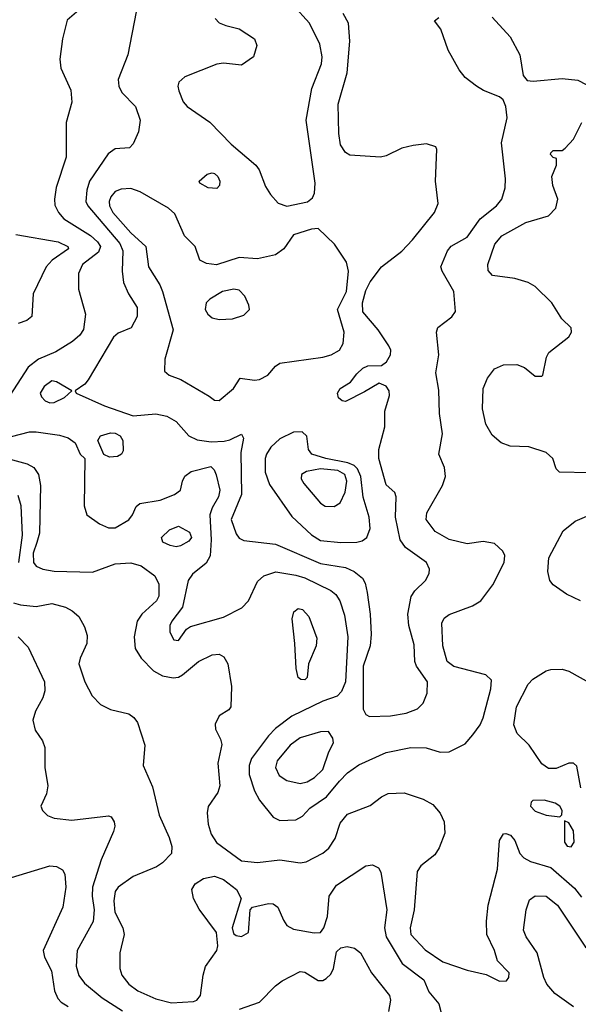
# Model space of a CAD drawing. Extents: x 1173079 to 1307053, y 522583 to 678478.
# Tile 53 of 256: x 1194702 to 1197177, y 566626 to 570990. Entities that reach past the tile are written whole.
import ezdxf

# ---------------------------------------------------------------- set-up
doc = ezdxf.new("R2010")
doc.units = 0

msp = doc.modelspace()

# ---------------------------------------------------------------- linework, layer by layer
at = {"layer": '0CON20XD'}
for points in [[(1194975, 571041.5), (1194912.4, 570987.6), (1194891.5, 570905), (1194880, 570815), (1194884, 570775), (1194928.3, 570678.3), (1194932.5, 570625), (1194907.5, 570535), (1194908.6, 570381.4), (1194864.2, 570245.8), (1194856, 570195), (1194858.1, 570168.1), (1194873.2, 570135), (1194897.5, 570107.5), (1195015, 570033.8), (1195047.3, 570005), (1195059.8, 569985), (1195050.8, 569959.2), (1194980.6, 569905), (1194961.9, 569865), (1194962.9, 569795), (1194993.1, 569685), (1194985, 569617.5), (1194968.7, 569591.3), (1194935.8, 569564.2), (1194861.8, 569518.2), (1194785.2, 569484.8), (1194740.2, 569449.8), (1194658.5, 569325)], [(1195217.5, 571025), (1195180.9, 570835), (1195138.9, 570725), (1195140.8, 570695), (1195155, 570667.1), (1195215.5, 570605), (1195235.4, 570545), (1195227.6, 570492.4), (1195205, 570440), (1195188.6, 570421.4), (1195125, 570417.5), (1195093.9, 570396.1), (1195010.7, 570275), (1194998.7, 570235), (1194995.4, 570185), (1195003.2, 570165), (1195145, 569997.4), (1195158.3, 569965), (1195155.3, 569875.3), (1195161.6, 569825), (1195183.3, 569775), (1195222, 569715), (1195221.8, 569675), (1195195.3, 569624.7), (1195138.6, 569601.4), (1195117.4, 569582.6), (1195006, 569394), (1194990.8, 569375), (1194947.5, 569345), (1194952.5, 569335), (1195078.1, 569278.1), (1195205, 569233.7), (1195305, 569242.5), (1195353.3, 569233.3), (1195395, 569209.4), (1195450.6, 569145), (1195487.6, 569127.6), (1195549.8, 569119.8), (1195608.3, 569121.7), (1195632.6, 569127.4), (1195685, 569153.8), (1195692.9, 569135), (1195681.3, 569071.3), (1195684.2, 568885.8), (1195638.7, 568775), (1195660.9, 568710.9), (1195675, 568692.5), (1195695, 568682.1), (1195835, 568666), (1196035, 568579.5), (1196145, 568562.5), (1196184.3, 568544.3), (1196220, 568515), (1196233, 568493), (1196241.9, 568451.9), (1196255.3, 568355), (1196259.5, 568265), (1196254.7, 568215), (1196223, 568125), (1196223.6, 567933.6), (1196235, 567911.2), (1196252.4, 567902.4)], [(1195885, 570164.2), (1195976.9, 570183.1), (1195999.3, 570200.7), (1196008.8, 570221.2), (1196011.3, 570265), (1195970.5, 570545), (1195995.6, 570685), (1196038.7, 570795), (1196042.3, 570825), (1196032.2, 570882.2), (1195985.6, 570975), (1195913.3, 571055)], [(1195568.1, 570995), (1195585, 570975.6), (1195615.6, 570964.4), (1195675, 570949.5), (1195742.5, 570905), (1195752.5, 570875), (1195737.5, 570825), (1195685, 570788.6), (1195605, 570797.8), (1195575, 570793.5), (1195433.8, 570736.2), (1195407, 570713), (1195402.5, 570695), (1195407.5, 570675), (1195426.6, 570626.6), (1195444.2, 570605), (1195545, 570535.7), (1195638.6, 570438.6), (1195748.5, 570345), (1195762.5, 570325), (1195790.3, 570250.3), (1195813.5, 570215), (1195847.4, 570177.4), (1195885, 570164.2)], [(1196252.4, 567902.4), (1196345, 567904.7), (1196413.5, 567916.5), (1196464.2, 567935), (1196489.2, 567960.8), (1196507.3, 568005), (1196508.8, 568055), (1196460, 568125), (1196452.8, 568145), (1196449.4, 568219.4), (1196426, 568305), (1196421.1, 568355), (1196436.1, 568433.9), (1196451.9, 568458.1), (1196500, 568505), (1196516, 568535), (1196517.5, 568555), (1196504.2, 568585), (1196411.5, 568651.5), (1196388.2, 568685), (1196366.2, 568785), (1196370, 568875), (1196363.3, 568895), (1196325, 568928.8), (1196293.2, 569045), (1196292.9, 569085), (1196319.4, 569185), (1196319.2, 569255), (1196340, 569325), (1196339.2, 569345), (1196325, 569366.2), (1196295, 569378.8), (1196229.2, 569340.8), (1196145, 569298), (1196130.5, 569300.5), (1196115, 569313.8), (1196110.6, 569335), (1196121.4, 569355), (1196166.9, 569383.1), (1196195, 569420.8), (1196222.9, 569445), (1196245, 569455.5), (1196305, 569458), (1196326.4, 569473.6), (1196344.3, 569505), (1196345.7, 569525), (1196338.1, 569545), (1196290, 569615), (1196222.5, 569695), (1196220.2, 569735), (1196235, 569790), (1196255, 569827.8), (1196305, 569894.4), (1196395, 569964.4), (1196442.7, 570015), (1196539.4, 570135), (1196555.6, 570175), (1196543.8, 570275), (1196550, 570415), (1196546, 570426), (1196505, 570440), (1196445, 570432.9), (1196395, 570420), (1196325, 570386.2), (1196300.9, 570380.9), (1196165, 570389.5), (1196145, 570401.4), (1196123.8, 570435), (1196115.3, 570485), (1196113.2, 570615), (1196152.5, 570755), (1196164.8, 570895), (1196158.6, 570975), (1196135, 571017.1)], [(1196119.3, 567615), (1196155, 567652.1), (1196205, 567687.5), (1196325, 567741.8), (1196435, 567763.8), (1196502.2, 567762.2), (1196565, 567743.3), (1196604.4, 567744.4), (1196675, 567781.1), (1196710.1, 567819.9), (1196741.5, 567865), (1196755, 567896.2), (1196789.5, 568025), (1196792.2, 568062.2), (1196767, 568087), (1196625, 568123.8), (1196595.6, 568145), (1196577.1, 568215), (1196572.1, 568315), (1196583.1, 568336.9), (1196605, 568353.8), (1196708.5, 568391.5), (1196744.4, 568415), (1196797.9, 568485), (1196847.8, 568585), (1196850.6, 568615), (1196842.9, 568635), (1196805, 568668.6), (1196755, 568677.5), (1196685, 568666.9), (1196605, 568686.7), (1196542.3, 568722.3), (1196502.9, 568775), (1196506.2, 568805), (1196574.6, 568925), (1196588.8, 568965), (1196584.5, 569005), (1196558.2, 569065), (1196574.7, 569155), (1196562.6, 569245), (1196558.7, 569348.7), (1196545.5, 569425), (1196559.5, 569505), (1196548.1, 569605), (1196554.6, 569625.4), (1196617, 569673), (1196633.2, 569696.8), (1196625.5, 569785), (1196573.3, 569875), (1196567.8, 569895), (1196596.9, 569965), (1196614.2, 569985.8), (1196685, 570026), (1196741.9, 570108.1), (1196813.8, 570165), (1196837.9, 570195), (1196853.1, 570245), (1196854.7, 570284.7), (1196836.6, 570445), (1196861.8, 570555), (1196855.5, 570605.5), (1196843.8, 570635), (1196827.8, 570647.8), (1196756.4, 570676.4), (1196725.4, 570695.4), (1196675, 570734.3), (1196648.3, 570768.3), (1196600, 570855), (1196567.5, 570947.5), (1196540, 570985), (1196559.5, 571000.5)], [(1196795, 571001.5), (1196874.3, 570914.3), (1196917.3, 570835), (1196932.5, 570742.5), (1196950, 570720), (1196977, 570717), (1197105, 570730), (1197175, 570721.9), (1197245.3, 570685.3), (1197290, 570615), (1197325, 570591.6), (1197425, 570594), (1197523.8, 570625), (1197536, 570635), (1197537.7, 570657.7), (1197524.2, 570694.2), (1197470.7, 570750.7), (1197452.9, 570785), (1197453.3, 570815), (1197497.3, 570882.7), (1197505.4, 570915), (1197501.8, 570965), (1197492.5, 570995)], [(1197225, 568981.2), (1197094.1, 568984.1), (1197079.3, 568999.3), (1197063.8, 569045), (1197035, 569072.5), (1196957.4, 569097.4), (1196875, 569100), (1196835, 569114.3), (1196795, 569148), (1196767, 569197), (1196752.9, 569265), (1196755.5, 569355), (1196775, 569402), (1196805, 569442), (1196845, 569460), (1196905, 569462), (1196938.8, 569448.8), (1196985, 569410), (1197015, 569410), (1197020, 569415), (1197036.2, 569495), (1197046.2, 569515), (1197134.3, 569585), (1197146.7, 569605), (1197145.6, 569625), (1197103.9, 569663.9), (1197059.2, 569735), (1196985, 569807.7), (1196955, 569825.4), (1196895, 569843.2), (1196796.4, 569856.4), (1196778, 569878), (1196775.5, 569905), (1196807.3, 569995), (1196837.6, 570032.4), (1196945, 570091.3), (1197045, 570120.9), (1197077.8, 570155), (1197085.6, 570195), (1197064.2, 570255), (1197060, 570295), (1197080, 570345), (1197080, 570375), (1197065, 570380), (1197053, 570393), (1197055, 570400), (1197065, 570410), (1197105, 570410), (1197119.3, 570420.7), (1197155, 570460), (1197192.9, 570535)], [(1195575, 570242.5), (1195536.7, 570245), (1195500, 570265), (1195497.5, 570275), (1195532.5, 570305), (1195555, 570312), (1195565, 570308.8), (1195580, 570295), (1195589.2, 570275), (1195587.5, 570255), (1195575, 570242.5)], [(1195585, 569302.5), (1195648.8, 569355), (1195678.3, 569401.7), (1195742.5, 569392.5), (1195765, 569395.5), (1195800.8, 569415), (1195835.6, 569454.4), (1195855, 569467.5), (1196045, 569494.6), (1196081.2, 569505), (1196118.6, 569525), (1196135.5, 569555), (1196139.2, 569605), (1196109.4, 569705), (1196150.4, 569785), (1196158.8, 569875), (1196150, 569915), (1196096.9, 569995), (1196023.9, 570063.9), (1195995, 570062), (1195915, 570036), (1195872.5, 569975), (1195835, 569948.5), (1195755, 569930.9), (1195675, 569935.4), (1195573.9, 569903.9), (1195529.6, 569909.6), (1195500, 569925), (1195479.4, 569985), (1195432.4, 570032.4), (1195389.1, 570129.1), (1195361.4, 570155), (1195235, 570227.2), (1195195, 570242.1), (1195151.7, 570238.3), (1195125, 570227.9), (1195105.9, 570205), (1195098.6, 570185), (1195100.4, 570165), (1195115.3, 570135), (1195195, 570045.3), (1195260.8, 569985), (1195272.3, 569895), (1195322.5, 569815), (1195334.6, 569785), (1195381.2, 569615), (1195345.7, 569485), (1195343, 569433), (1195363.8, 569415), (1195415.9, 569395.9), (1195541.1, 569321.1), (1195565, 569303.8), (1195585, 569302.5)], [(1194685, 570038.2), (1194872, 570005), (1194915, 569985.5), (1194918.1, 569975), (1194845.6, 569925), (1194820, 569895), (1194762, 569775), (1194756.2, 569675), (1194733.8, 569656.2), (1194695, 569644)], [(1195585, 569660.6), (1195645, 569663.9), (1195695, 569680), (1195720, 569705), (1195717.3, 569725), (1195698.8, 569765), (1195675, 569791.5), (1195650, 569795), (1195601.2, 569785), (1195545, 569752), (1195528, 569735), (1195524.2, 569705), (1195535.8, 569685), (1195555, 569668.6), (1195585, 569660.6)], [(1194835, 569292.3), (1194855, 569293.2), (1194900, 569315), (1194932.5, 569345), (1194865.3, 569385.3), (1194845, 569388.8), (1194810, 569365), (1194792.9, 569335), (1194798.3, 569318.3), (1194815, 569300.9), (1194835, 569292.3)], [(1194665, 569142), (1194745, 569163.2), (1194775, 569163.9), (1194878.9, 569148.9), (1194916.8, 569136.8), (1194947.5, 569115), (1194970, 569065), (1194990, 569045), (1194987.5, 568835), (1195000, 568795), (1195055.4, 568755.4), (1195095, 568738.2), (1195125, 568737.9), (1195185, 568773.5), (1195201.9, 568795), (1195217.9, 568832.1), (1195234.4, 568845.6), (1195325, 568860), (1195388, 568885), (1195414, 568905), (1195424, 568945), (1195433.6, 568966.4), (1195461.9, 568988.1), (1195549.2, 569009.2), (1195564, 568995), (1195572.8, 568972.8), (1195588, 568905), (1195583.2, 568875), (1195554, 568826), (1195544.8, 568795.2), (1195550.4, 568685), (1195545.5, 568614.5), (1195528.5, 568581.5), (1195467.7, 568532.3), (1195448.5, 568505), (1195424, 568386), (1195375.6, 568325), (1195367.8, 568305), (1195367.8, 568275), (1195385, 568241.4), (1195405, 568238.6), (1195441.2, 568288.8), (1195459.1, 568300.9), (1195605, 568342.4), (1195686.2, 568383.8), (1195715.2, 568414.7), (1195755, 568500), (1195784.2, 568525), (1195837.2, 568542.8), (1195925, 568528.8), (1195965, 568516.7), (1196080.1, 568460.1), (1196102.7, 568442.7), (1196120.8, 568415), (1196140.6, 568350.6), (1196155.2, 568255), (1196145.2, 568055), (1196127.8, 568012.2), (1196108.5, 567991.5), (1196045, 567969.2), (1195907, 567903), (1195835, 567848), (1195804.2, 567815.8), (1195729.7, 567715), (1195718.2, 567685), (1195718.8, 567645), (1195742.7, 567572.7), (1195765, 567530.8), (1195825, 567456.2), (1195855, 567440.8), (1195925, 567444.2), (1195955, 567460), (1195988.1, 567495), (1196060.9, 567545), (1196119.3, 567615)], [(1195100.5, 569050.5), (1195075, 569062.5), (1195048.8, 569125), (1195060, 569145), (1195105, 569159.6), (1195125, 569157.9), (1195146.9, 569145), (1195159.2, 569125), (1195160.7, 569079.3), (1195153.3, 569065), (1195135, 569054.2), (1195100.5, 569050.5)], [(1196125, 568672.5), (1196195, 568674.7), (1196219.2, 568680.8), (1196240.6, 568695), (1196254.6, 568735.4), (1196250, 568785), (1196223.2, 568873.2), (1196213.8, 568965), (1196198.8, 568998.8), (1196183.5, 569013.5), (1196156.1, 569026.1), (1196057.8, 569045), (1195996.9, 569065), (1195982.2, 569085), (1195973.6, 569143.6), (1195953.2, 569163.2), (1195915, 569161.9), (1195855, 569131.8), (1195815.2, 569094.8), (1195794.7, 569065), (1195789.2, 569045), (1195789.4, 568985), (1195809.4, 568929.4), (1195908.3, 568788.3), (1195995, 568706.8), (1196035, 568681.9), (1196125, 568672.5)], [(1194637.9, 569047.9), (1194735, 569022.2), (1194765, 569005.4), (1194784.7, 568975), (1194794.1, 568925), (1194789.5, 568715), (1194777.6, 568672.4), (1194761.4, 568625), (1194763.6, 568585), (1194775, 568567.8), (1194804.7, 568554.7), (1194855, 568546.6), (1195025, 568540.9), (1195125, 568578.2), (1195195, 568582.5), (1195239.8, 568569.8), (1195300.8, 568525), (1195318, 568488), (1195317.9, 568435), (1195308.2, 568415), (1195243.1, 568355), (1195222.5, 568325), (1195208.5, 568255), (1195213.8, 568203.8), (1195239.8, 568159.8), (1195294.6, 568104.6), (1195335, 568081.9), (1195382.4, 568072.4), (1195405, 568075.6), (1195423.9, 568086.1), (1195494.2, 568145), (1195555, 568175.6), (1195585, 568178.6), (1195606.3, 568166.3), (1195624.3, 568135), (1195640, 568035), (1195637.5, 567945), (1195628.3, 567931.7), (1195585.8, 567904.2), (1195568, 567868), (1195569.2, 567845), (1195591.7, 567801.7), (1195596.9, 567776.9), (1195580.5, 567695), (1195589.1, 567595), (1195580, 567565), (1195537.6, 567502.4), (1195532.2, 567475), (1195536.4, 567425), (1195550.5, 567380.5), (1195573.3, 567343.3), (1195685, 567261.5), (1195755, 567254.6), (1195855, 567266.2), (1195945, 567253.1), (1195971.7, 567258.3), (1196044.7, 567295.3), (1196071.9, 567318.1), (1196099.7, 567360.3), (1196121.7, 567428.3), (1196155, 567468.6), (1196255, 567507.1), (1196305, 567546), (1196335, 567560), (1196405, 567563.1), (1196488.8, 567535), (1196531.7, 567511.7), (1196565, 567473.8), (1196582.9, 567435), (1196585.7, 567385), (1196560.9, 567319.1), (1196541.9, 567288.1), (1196479.9, 567240.1), (1196463.1, 567215), (1196449.4, 567045), (1196432.5, 566965), (1196435.3, 566935), (1196497.8, 566867.8), (1196577.3, 566815), (1196685, 566777.3), (1196768.8, 566758.8), (1196828.3, 566728.3), (1196859.2, 566730.8), (1196868.8, 566745), (1196871.2, 566765), (1196819.2, 566819.2), (1196805.5, 566865), (1196771.5, 566935), (1196770.4, 566995), (1196778.2, 567065), (1196818.7, 567225), (1196827.4, 567352.6), (1196845, 567381.2), (1196856.4, 567383.6), (1196876.3, 567376.3), (1196895, 567352), (1196918.5, 567295), (1196935.7, 567275.7), (1196965, 567259.3), (1197055, 567231.8), (1197160.4, 567140.4), (1197191.3, 567101.3)], [(1196095, 568833.1), (1196121.9, 568848.1), (1196143.6, 568896.4), (1196151.9, 568945), (1196141.9, 568975), (1196112, 568992), (1196035, 568999.3), (1195972.2, 568987.8), (1195951.1, 568975), (1195949.1, 568955), (1195960.9, 568935), (1196035, 568847.1), (1196055, 568834.4), (1196095, 568833.1)], [(1194693.2, 568883.2), (1194706.5, 568836.5), (1194712.6, 568705), (1194696.4, 568583.6)], [(1197186.7, 568415), (1197123.8, 568443.8), (1197065, 568485.8), (1197051.4, 568505), (1197041.1, 568545), (1197046.5, 568605), (1197110, 568725), (1197162.2, 568767.8), (1197225, 568794.3)], [(1195395, 568654.4), (1195369.1, 568659.1), (1195336.7, 568675), (1195330, 568695), (1195365, 568729.4), (1195405, 568745.7), (1195455, 568718), (1195462.5, 568695), (1195450.9, 568679.1), (1195415, 568658.6), (1195395, 568654.4)], [(1194675, 568406.2), (1194705, 568396.1), (1194775, 568388.8), (1194845, 568401.9), (1194905, 568385.6), (1194935, 568370), (1194964.3, 568345), (1194989.8, 568299.8), (1195000.2, 568260.2), (1195000, 568225), (1194969.8, 568160.2), (1194964.6, 568135), (1194990.4, 568055), (1195022.6, 567992.6), (1195060.6, 567955), (1195105, 567932.5), (1195185, 567912.9), (1195207.8, 567897.8), (1195224.6, 567875), (1195256.7, 567775), (1195249.2, 567685), (1195290.3, 567590.3), (1195319.5, 567465), (1195364.2, 567365), (1195375.7, 567325), (1195373.8, 567295), (1195335, 567253.8), (1195307.5, 567235), (1195205, 567191.9), (1195138.6, 567145), (1195125, 567126), (1195119.7, 567085), (1195123.5, 567035), (1195158.5, 566965), (1195165.4, 566935), (1195145.4, 566855), (1195145.4, 566785.4), (1195154.6, 566755), (1195185, 566715.5), (1195225, 566685.4), (1195305, 566650), (1195375, 566633.1), (1195471.7, 566638.3), (1195486.9, 566645), (1195502.7, 566665), (1195514.6, 566755), (1195525.9, 566794.1), (1195576, 566865), (1195580, 566885), (1195574, 566945), (1195497.3, 567047.3), (1195471.5, 567095), (1195464.4, 567135), (1195479.2, 567160.8), (1195515.8, 567184.2), (1195565, 567194.2), (1195605, 567180), (1195662.7, 567135), (1195682.5, 567095), (1195643.3, 566965), (1195649.3, 566939.3), (1195660.5, 566930.5), (1195685, 566926.2), (1195716.1, 566943.9), (1195722.5, 567045), (1195733.6, 567056.4), (1195805, 567072.5), (1195825, 567071.4), (1195846, 567056), (1195870.5, 566999.5), (1195885.3, 566975.3), (1195915, 566958.8), (1196007.1, 566942.9), (1196035, 566944.5), (1196050, 566965), (1196066.4, 567015), (1196073.3, 567105), (1196105.3, 567154.7), (1196235, 567240.6), (1196265, 567244.2), (1196291.2, 567231.2), (1196301.7, 567211.7), (1196328, 567045), (1196318, 566965), (1196325.3, 566925), (1196396.6, 566806.6), (1196491.9, 566735), (1196515, 566681.2), (1196558.9, 566628.9), (1196577.9, 566555)], [(1195965, 568064.2), (1195947.5, 568065), (1195936.2, 568075), (1195926.2, 568115), (1195921.5, 568225), (1195908.6, 568335), (1195916.2, 568365), (1195935, 568380), (1195955, 568376), (1195982.5, 568345), (1196018.8, 568248.8), (1196015.8, 568215), (1195981.2, 568135), (1195976.2, 568075), (1195965, 568064.2)], [(1194694.7, 568254.7), (1194738.9, 568208.9), (1194811.9, 568055), (1194812.9, 568015), (1194804, 567985), (1194772, 567925), (1194760, 567885), (1194770.9, 567840.9), (1194803.4, 567793.4), (1194812.9, 567765), (1194813.1, 567675), (1194827.1, 567595), (1194820.3, 567559.7), (1194795.6, 567505), (1194802.9, 567485), (1194825, 567463.1), (1194855, 567451.1), (1194932.6, 567442.6), (1195095, 567461.2), (1195107.1, 567457.1), (1195120, 567435), (1195123.1, 567415), (1195118, 567392), (1195063.1, 567266.9), (1195024.7, 567145), (1195023.6, 567105), (1195032.6, 567045), (1195027.3, 566992.8), (1194956.5, 566865), (1194952.9, 566795), (1194964.1, 566754.1), (1194989.4, 566719.4), (1195067.1, 566655), (1195157.9, 566597.9)], [(1197188.2, 567585), (1197170.9, 567680.9), (1197155, 567694.2), (1197135, 567695.6), (1197078.2, 567671.8), (1197045, 567671.2), (1197015, 567691.5), (1196958.9, 567775), (1196905.9, 567825.9), (1196890.8, 567865), (1196903.3, 567945), (1196955, 568045.6), (1196975, 568066.5), (1197035, 568104.4), (1197055, 568110.6), (1197105, 568111.1), (1197135, 568102.2), (1197235, 568046.7)], [(1195945, 567604.7), (1195975, 567611.8), (1196008.6, 567631.4), (1196045, 567666.7), (1196071.5, 567745), (1196092, 567785), (1196090, 567805), (1196070, 567835), (1196035, 567834), (1195945, 567807.5), (1195900, 567775), (1195842, 567705), (1195835.4, 567675), (1195850.9, 567640.9), (1195885, 567618.7), (1195945, 567604.7)], [(1197095, 567457.5), (1197103.9, 567466.1), (1197105.7, 567485), (1197094.3, 567505), (1197075, 567517.3), (1197025, 567531.5), (1196975, 567529.2), (1196968.1, 567521.9), (1196965.6, 567505), (1196985, 567482.7), (1197035, 567463.9), (1197095, 567457.5)], [(1197145, 567324), (1197157.8, 567345), (1197155.6, 567395), (1197135, 567430), (1197115, 567440), (1197116, 567345), (1197127.7, 567327.7), (1197145, 567324)], [(1194665, 567187.6), (1194835, 567239.6), (1194865, 567236.4), (1194891.8, 567221.8), (1194902.5, 567202.5), (1194906, 567145), (1194893.1, 567056.9), (1194806.5, 566865), (1194812.5, 566835), (1194842.7, 566775), (1194856.4, 566686.4), (1194871.2, 566651.2), (1194885.6, 566635), (1194916.6, 566616.6)], [(1197155, 566614.6), (1197073.5, 566673.5), (1197037.8, 566715), (1197024.2, 566745), (1196994.7, 566855), (1196945.4, 566925), (1196934.6, 566955.4), (1196946.5, 567045), (1196960.3, 567089.7), (1196985, 567107.1), (1197035, 567105.4), (1197085.3, 567065), (1197209.3, 566879.3), (1197245, 566855.3), (1197316.9, 566833.1), (1197405, 566817.3), (1197472.9, 566775), (1197493.6, 566753.6), (1197503.7, 566675), (1197527.2, 566635), (1197585, 566575.9)], [(1195675.9, 566604.1), (1195765, 566635.4), (1195835, 566707.7), (1195865, 566729.6), (1195945, 566772), (1195965, 566768), (1196025, 566731.5), (1196045, 566731.8), (1196060.2, 566739.8), (1196079.8, 566760.2), (1196092.2, 566785), (1196105, 566858.1), (1196125, 566876.9), (1196152.2, 566882.2), (1196185.3, 566875.3), (1196212.5, 566855), (1196260, 566765), (1196340.6, 566665), (1196344.4, 566645), (1196335.4, 566594.6)]]:
    msp.add_lwpolyline(points, dxfattribs=at)

doc.saveas('drawing.dxf')
